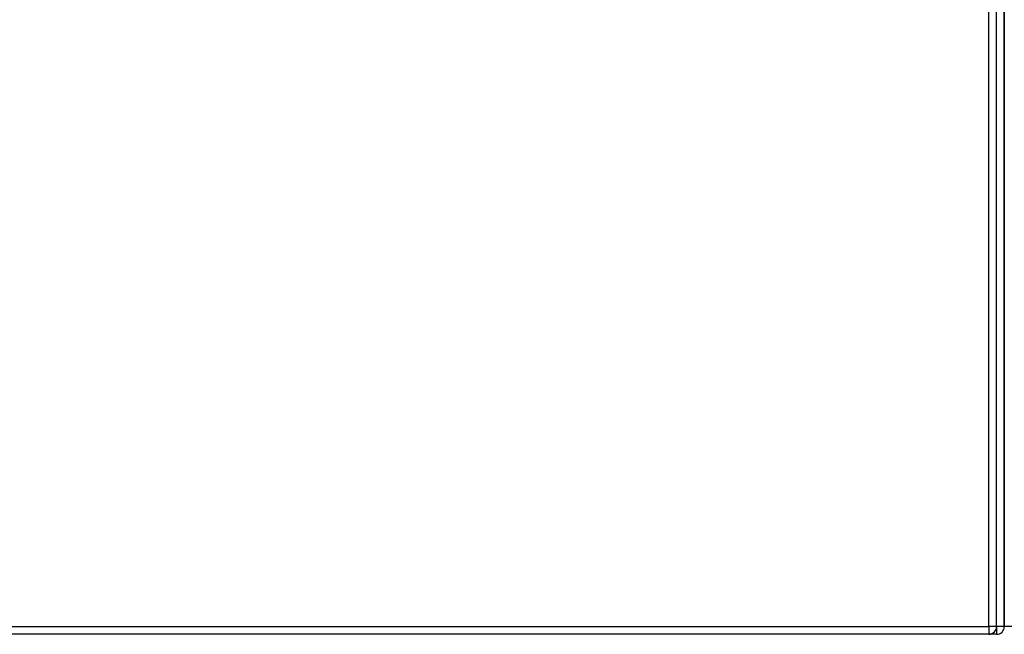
# Model space of a CAD drawing. Header units: inches. Extents: x 27 to 746, y 82 to 342.
# Tile 122 of 256: x 298 to 310, y 191 to 199. Entities that reach past the tile are written whole.
import ezdxf

# ---------------------------------------------------------------- set-up
doc = ezdxf.new("R2010")
doc.units = ezdxf.units.IN
doc.header["$MEASUREMENT"] = 0
doc.layers.add('Visible Edges(ANSI)', color=7, linetype='Continuous', lineweight=25)
doc.layers.add('Visible Tangent Edges(ANSI)', color=7, linetype='Continuous', lineweight=25)

msp = doc.modelspace()

# ---------------------------------------------------------------- linework, layer by layer
at = {"layer": 'Visible Edges(ANSI)'}
for p, q in [((310.301, 191.216), (310.301, 220.936)), ((310.4, 220.241), (310.4, 191.989)), ((310.4, 191.989), (310.4, 220.241)), ((310.4, 191.214), (310.4, 191.989)), ((310.4, 191.989), (310.4, 191.214)), ((310.202, 191.117), (238.597, 191.117)), ((310.301, 191.115), (239.266, 191.115))]:
    msp.add_line(p, q, dxfattribs=at)
for centre in [(310.202, 191.216), (310.301, 191.214)]:
    msp.add_arc(centre, 0.099, 270, 0, dxfattribs=at)
at = {"layer": 'Visible Tangent Edges(ANSI)'}
for p, q in [((310.202, 191.216), (310.202, 220.936)), ((238.597, 191.216), (310.202, 191.216)), ((310.202, 191.216), (310.202, 191.117)), ((310.301, 191.216), (310.202, 191.216)), ((310.4, 191.214), (310.301, 191.214)), ((310.301, 191.206), (310.301, 191.115)), ((310.499, 191.214), (310.4, 191.214))]:
    msp.add_line(p, q, dxfattribs=at)

doc.saveas('drawing.dxf')
